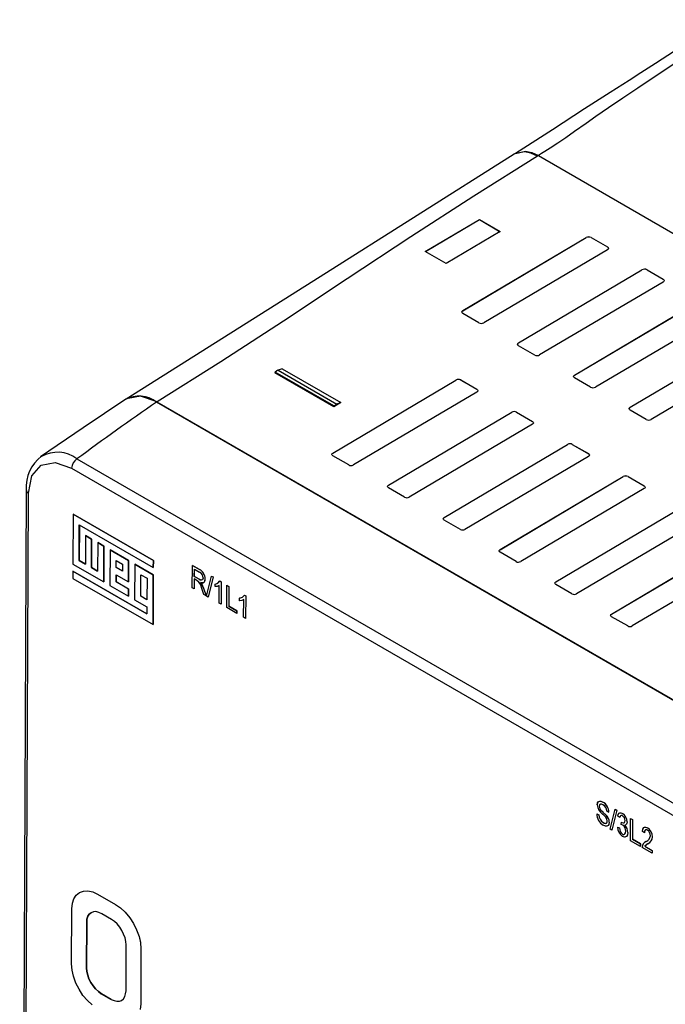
# Model space of a CAD drawing. Header units: millimetres. Extents: x 0 to 1676, y 0 to 1295.
# Tile 43 of 64: x 627 to 712, y 964 to 1094. Entities that reach past the tile are written whole.
import ezdxf

# ---------------------------------------------------------------- set-up
doc = ezdxf.new("R2010")
doc.units = ezdxf.units.MM
doc.header["$LTSCALE"] = 6

msp = doc.modelspace()

# ---------------------------------------------------------------- linework, layer by layer
for p, q in [((695.144, 1075.778), (695.005, 1075.693)), ((695.144, 1075.778), (845.144, 989.185)), ((680.233, 1063.114), (687.363, 1067.337)), ((680.237, 1063.112), (687.363, 1067.333)), ((687.363, 1067.337), (690.121, 1065.745)), ((687.363, 1067.337), (687.363, 1067.333)), ((687.363, 1067.333), (690.117, 1065.743)), ((690.121, 1065.745), (682.98, 1061.528)), ((685.185, 1055.329), (701.435, 1064.957)), ((685.185, 1055.325), (701.435, 1064.953)), ((701.435, 1064.953), (701.435, 1064.957)), ((702.111, 1064.962), (702.11, 1064.958)), ((702.11, 1064.958), (704.232, 1063.733)), ((702.111, 1064.962), (704.232, 1063.737)), ((704.232, 1063.342), (687.952, 1053.732)), ((704.232, 1063.733), (704.232, 1063.737)), ((682.98, 1061.528), (680.233, 1063.114)), ((692.539, 1051.084), (708.789, 1060.711)), ((692.539, 1051.08), (708.789, 1060.707)), ((708.789, 1060.707), (708.789, 1060.711)), ((709.464, 1060.716), (711.586, 1059.492)), ((709.464, 1060.716), (709.464, 1060.712)), ((709.464, 1060.712), (711.586, 1059.488)), ((711.586, 1059.488), (711.586, 1059.492)), ((711.586, 1059.097), (695.306, 1049.487)), ((699.893, 1046.839), (716.143, 1056.466)), ((699.893, 1046.834), (716.143, 1056.462)), ((685.185, 1055.329), (685.185, 1055.325)), ((687.307, 1053.728), (685.185, 1054.952)), ((718.939, 1054.852), (702.66, 1045.241)), ((707.247, 1042.593), (723.497, 1052.221)), ((707.247, 1042.589), (723.497, 1052.217)), ((692.539, 1051.084), (692.539, 1051.08)), ((694.661, 1049.482), (692.539, 1050.707)), ((726.293, 1050.606), (710.014, 1040.996)), ((661.378, 1047.677), (660.823, 1047.471)), ((661.378, 1047.677), (669.101, 1043.218)), ((660.417, 1047.242), (660.412, 1047.125)), ((668.168, 1042.647), (660.412, 1047.125)), ((660.808, 1047.462), (660.417, 1047.242)), ((668.173, 1042.765), (660.417, 1047.242)), ((660.808, 1047.462), (660.823, 1047.471)), ((660.808, 1047.462), (668.551, 1042.992)), ((660.823, 1047.471), (668.566, 1043.001)), ((699.893, 1046.839), (699.893, 1046.834)), ((702.014, 1045.237), (699.893, 1046.462)), ((668.023, 1036.559), (684.273, 1046.187)), ((668.023, 1036.555), (684.273, 1046.182)), ((684.273, 1046.182), (684.273, 1046.187)), ((684.903, 1046.191), (687.025, 1044.967)), ((684.903, 1046.191), (684.903, 1046.187)), ((684.903, 1046.187), (687.025, 1044.962)), ((687.025, 1044.962), (687.025, 1044.967)), ((687.025, 1044.598), (670.745, 1034.988)), ((740.941, 987.774), (644.794, 1043.278)), ((644.864, 1043.317), (644.859, 1043.314)), ((644.859, 1043.314), (741.328, 987.624)), ((644.859, 1043.241), (644.859, 1043.314)), ((668.168, 1042.647), (668.173, 1042.765)), ((668.175, 1042.651), (668.168, 1042.647)), ((668.173, 1042.765), (668.551, 1042.992)), ((668.173, 1042.765), (668.175, 1042.651)), ((669.101, 1043.218), (668.175, 1042.651)), ((668.551, 1042.992), (668.566, 1043.001)), ((669.101, 1043.218), (668.566, 1043.001)), ((707.247, 1042.593), (707.247, 1042.589)), ((675.377, 1032.314), (691.627, 1041.941)), ((675.377, 1032.31), (691.627, 1041.937)), ((691.627, 1041.937), (691.627, 1041.941)), ((692.257, 1041.946), (694.379, 1040.721)), ((692.257, 1041.946), (692.257, 1041.942)), ((692.257, 1041.942), (694.379, 1040.717)), ((709.368, 1040.992), (707.247, 1042.216)), ((694.379, 1040.353), (678.099, 1030.742)), ((694.379, 1040.717), (694.379, 1040.721)), ((682.731, 1028.068), (698.981, 1037.696)), ((682.731, 1028.064), (698.981, 1037.692)), ((698.981, 1037.692), (698.981, 1037.696)), ((699.611, 1037.701), (701.733, 1036.476)), ((699.611, 1037.701), (699.611, 1037.696)), ((699.611, 1037.696), (701.733, 1036.472)), ((668.023, 1036.559), (668.023, 1036.555)), ((670.144, 1034.984), (668.023, 1036.208)), ((701.732, 1036.107), (685.453, 1026.497)), ((701.733, 1036.472), (701.733, 1036.476)), ((634.288, 1035.775), (729.455, 980.836)), ((633.595, 1034.564), (728.764, 979.624)), ((690.085, 1023.823), (706.335, 1033.451)), ((690.085, 1023.819), (706.335, 1033.446)), ((706.335, 1033.446), (706.335, 1033.451)), ((706.965, 1033.455), (709.087, 1032.231)), ((706.965, 1033.455), (706.965, 1033.451)), ((706.965, 1033.451), (709.086, 1032.226)), ((675.377, 1032.314), (675.377, 1032.31)), ((709.086, 1032.226), (709.087, 1032.231)), ((627.622, 1031.692), (626.758, 840.66)), ((627.051, 840.252), (627.915, 1031.283)), ((677.498, 1030.738), (675.377, 1031.963)), ((709.086, 1031.862), (692.807, 1022.252)), ((633.811, 1028.504), (633.782, 1021.916)), ((644.379, 1022.403), (633.811, 1028.504)), ((633.811, 1028.504), (633.812, 1028.504)), ((633.812, 1028.504), (644.38, 1022.404)), ((697.439, 1019.578), (713.689, 1029.205)), ((697.439, 1019.574), (713.688, 1029.201)), ((634.621, 1027.093), (634.599, 1022.388)), ((634.599, 1022.388), (634.62, 1027.093)), ((634.62, 1027.093), (644.375, 1021.462)), ((682.731, 1028.068), (682.731, 1028.064)), ((684.852, 1026.493), (682.731, 1027.718)), ((716.44, 1027.617), (700.161, 1018.006)), ((635.429, 1025.683), (635.412, 1021.918)), ((635.429, 1025.683), (636.242, 1025.214)), ((636.241, 1025.214), (635.429, 1025.683)), ((635.429, 1025.683), (635.429, 1025.683)), ((636.224, 1021.449), (636.241, 1025.214)), ((636.242, 1025.214), (636.225, 1021.449)), ((636.241, 1025.214), (636.242, 1025.214)), ((637.054, 1024.744), (637.037, 1020.98)), ((637.054, 1024.744), (637.055, 1024.745)), ((637.867, 1024.275), (637.054, 1024.744)), ((637.055, 1024.745), (637.868, 1024.275)), ((637.846, 1019.569), (637.867, 1024.275)), ((637.868, 1024.275), (637.847, 1019.57)), ((637.867, 1024.275), (637.868, 1024.275)), ((704.792, 1015.332), (721.042, 1024.96)), ((704.792, 1015.328), (721.042, 1024.956)), ((638.68, 1023.806), (638.659, 1019.1)), ((641.119, 1022.398), (638.68, 1023.806)), ((638.68, 1023.806), (638.681, 1023.806)), ((638.681, 1023.806), (641.12, 1022.398)), ((690.085, 1023.823), (690.085, 1023.819)), ((692.206, 1022.248), (690.085, 1023.472)), ((723.794, 1023.371), (707.514, 1013.761)), ((633.782, 1021.916), (637.846, 1019.569)), ((634.599, 1022.388), (635.412, 1021.919)), ((635.412, 1021.918), (634.599, 1022.388)), ((634.599, 1022.388), (634.599, 1022.388)), ((639.485, 1021.454), (639.489, 1022.395)), ((639.485, 1021.455), (639.489, 1022.395)), ((639.489, 1022.395), (640.302, 1021.926)), ((640.302, 1021.926), (640.297, 1020.985)), ((641.106, 1019.575), (641.119, 1022.398)), ((641.12, 1022.398), (641.107, 1019.575)), ((641.12, 1022.398), (641.119, 1022.398)), ((641.932, 1021.929), (641.91, 1017.223)), ((641.932, 1021.929), (644.371, 1020.521)), ((644.37, 1020.521), (641.932, 1021.929)), ((641.932, 1021.929), (641.932, 1021.929)), ((644.38, 1022.404), (644.375, 1021.462)), ((644.375, 1021.462), (644.379, 1022.403)), ((644.379, 1022.403), (644.38, 1022.404)), ((649.507, 1018.807), (649.521, 1021.751)), ((649.524, 1021.753), (649.521, 1021.751)), ((650.455, 1021.212), (649.521, 1021.751)), ((649.524, 1021.753), (650.458, 1021.214)), ((633.777, 1020.975), (633.773, 1020.033)), ((643.532, 1015.343), (633.777, 1020.975)), ((633.777, 1020.975), (633.778, 1020.975)), ((633.778, 1020.975), (643.532, 1015.344)), ((637.037, 1020.98), (636.224, 1021.449)), ((636.224, 1021.449), (636.225, 1021.449)), ((636.225, 1021.449), (637.037, 1020.981)), ((639.476, 1019.572), (639.48, 1020.513)), ((639.481, 1020.513), (639.477, 1019.572)), ((639.48, 1020.513), (641.106, 1019.575)), ((640.297, 1020.986), (639.485, 1021.455)), ((639.485, 1021.454), (639.485, 1021.455)), ((640.297, 1020.985), (639.485, 1021.454)), ((642.728, 1017.695), (642.74, 1020.518)), ((642.728, 1017.695), (642.741, 1020.518)), ((642.74, 1020.518), (643.553, 1020.049)), ((644.371, 1020.521), (644.341, 1013.933)), ((644.341, 1013.933), (644.37, 1020.521)), ((644.371, 1020.521), (644.37, 1020.521)), ((644.375, 1021.462), (644.375, 1021.462)), ((649.779, 1020.299), (649.783, 1021.254)), ((649.779, 1020.299), (649.783, 1020.301)), ((650.399, 1019.941), (649.779, 1020.299)), ((649.783, 1021.254), (650.472, 1020.857)), ((649.783, 1020.301), (649.787, 1021.252)), ((650.402, 1019.943), (649.783, 1020.301)), ((650.458, 1021.214), (650.455, 1021.212)), ((651.393, 1017.68), (652.042, 1020.334)), ((652.042, 1020.334), (652.046, 1020.336)), ((652.042, 1020.334), (652.245, 1020.216)), ((652.046, 1020.336), (652.249, 1020.219)), ((633.773, 1020.033), (644.341, 1013.933)), ((637.846, 1019.569), (637.847, 1019.57)), ((638.659, 1019.1), (641.098, 1017.692)), ((641.102, 1018.633), (639.476, 1019.572)), ((639.476, 1019.572), (639.477, 1019.572)), ((639.477, 1019.572), (641.103, 1018.634)), ((641.106, 1019.575), (641.107, 1019.575)), ((643.553, 1020.049), (643.54, 1017.226)), ((649.777, 1019.954), (649.772, 1018.655)), ((649.781, 1019.952), (649.775, 1018.657)), ((650.114, 1019.76), (649.777, 1019.954)), ((650.399, 1019.941), (650.402, 1019.943)), ((650.768, 1019.264), (650.603, 1019.497)), ((650.607, 1019.499), (650.772, 1019.266)), ((650.772, 1019.266), (650.768, 1019.264)), ((650.988, 1018.759), (650.768, 1019.264)), ((650.772, 1019.266), (650.992, 1018.761)), ((651.205, 1019.97), (651.201, 1019.968)), ((652.245, 1020.216), (651.596, 1017.563)), ((652.249, 1020.219), (651.6, 1017.565)), ((652.249, 1020.219), (652.245, 1020.216)), ((652.521, 1018.946), (652.522, 1019.29)), ((652.526, 1019.292), (652.522, 1019.29)), ((652.526, 1019.292), (652.784, 1019.375)), ((652.949, 1019.475), (653.15, 1019.698)), ((653.04, 1016.768), (653.051, 1019.1)), ((653.15, 1019.698), (653.147, 1019.696)), ((653.147, 1019.696), (653.318, 1019.597)), ((653.15, 1019.698), (653.322, 1019.599)), ((653.318, 1019.597), (653.305, 1016.615)), ((653.322, 1019.599), (653.308, 1016.617)), ((653.322, 1019.599), (653.318, 1019.597)), ((654.064, 1016.177), (654.077, 1019.12)), ((654.081, 1019.122), (654.077, 1019.12)), ((654.077, 1019.12), (654.342, 1018.968)), ((654.081, 1019.122), (654.345, 1018.97)), ((697.439, 1019.578), (697.439, 1019.574)), ((699.56, 1018.002), (697.439, 1019.227)), ((641.103, 1018.634), (641.098, 1017.693)), ((641.098, 1017.692), (641.102, 1018.633)), ((641.098, 1017.692), (641.098, 1017.693)), ((641.102, 1018.633), (641.103, 1018.634)), ((643.54, 1017.226), (642.728, 1017.695)), ((643.54, 1017.226), (642.728, 1017.695)), ((642.728, 1017.695), (642.728, 1017.695)), ((649.772, 1018.655), (649.507, 1018.807)), ((649.775, 1018.657), (649.772, 1018.655)), ((651.056, 1017.913), (650.765, 1018.712)), ((650.988, 1018.759), (650.992, 1018.761)), ((650.988, 1018.759), (651.356, 1017.74)), ((650.992, 1018.761), (651.36, 1017.742)), ((651.356, 1017.74), (651.056, 1017.913)), ((651.36, 1017.742), (651.356, 1017.74)), ((652.801, 1018.984), (652.524, 1018.948)), ((654.342, 1018.968), (654.33, 1016.368)), ((654.345, 1018.97), (654.333, 1016.37)), ((654.345, 1018.97), (654.342, 1018.968)), ((656.185, 1017.607), (656.386, 1017.83)), ((656.386, 1017.83), (656.383, 1017.828)), ((656.383, 1017.828), (656.554, 1017.729)), ((656.386, 1017.83), (656.558, 1017.731)), ((656.554, 1017.729), (656.541, 1014.747)), ((656.558, 1017.731), (656.544, 1014.749)), ((656.558, 1017.731), (656.554, 1017.729)), ((641.91, 1017.223), (643.536, 1016.284)), ((651.596, 1017.563), (651.393, 1017.68)), ((651.6, 1017.565), (651.596, 1017.563)), ((653.305, 1016.615), (653.04, 1016.768)), ((653.305, 1016.615), (653.308, 1016.617)), ((655.757, 1017.078), (655.758, 1017.422)), ((655.762, 1017.424), (655.758, 1017.422)), ((656.037, 1017.115), (655.76, 1017.08)), ((655.762, 1017.424), (656.02, 1017.507)), ((656.276, 1014.9), (656.287, 1017.232)), ((643.536, 1016.284), (643.532, 1015.343)), ((655.385, 1015.414), (654.064, 1016.177)), ((654.333, 1016.37), (654.33, 1016.368)), ((655.386, 1015.758), (654.33, 1016.368)), ((654.333, 1016.37), (655.39, 1015.76)), ((655.385, 1015.414), (655.386, 1015.758)), ((655.385, 1015.414), (655.388, 1015.416)), ((655.39, 1015.76), (655.386, 1015.758)), ((655.39, 1015.76), (655.388, 1015.416)), ((704.792, 1015.332), (704.792, 1015.328)), ((644.341, 1013.933), (644.341, 1013.933)), ((656.541, 1014.747), (656.276, 1014.9)), ((656.541, 1014.747), (656.544, 1014.749)), ((706.914, 1013.757), (704.793, 1014.982)), ((703.649, 990.546), (703.645, 990.544)), ((703.171, 990.006), (703.168, 990.004)), ((703.253, 989.659), (703.25, 989.657)), ((703.656, 989.23), (703.653, 989.228)), ((703.653, 989.228), (704.094, 988.821)), ((703.656, 989.23), (704.097, 988.823)), ((704.158, 989.328), (704.422, 989.214)), ((704.426, 989.216), (704.422, 989.214)), ((704.615, 986.956), (705.264, 989.609)), ((705.466, 989.492), (704.818, 986.839)), ((705.47, 989.494), (704.821, 986.841)), ((705.264, 989.609), (705.267, 989.611)), ((705.264, 989.609), (705.466, 989.492)), ((705.267, 989.611), (705.47, 989.494)), ((705.47, 989.494), (705.466, 989.492)), ((702.836, 988.984), (702.832, 988.982)), ((702.832, 988.982), (703.097, 988.867)), ((702.836, 988.984), (703.1, 988.869)), ((703.1, 988.869), (703.097, 988.867)), ((704.097, 988.823), (704.094, 988.821)), ((704.486, 987.894), (704.483, 987.892)), ((705.876, 988.49), (705.612, 988.68)), ((705.876, 988.49), (705.879, 988.492)), ((706.07, 987.57), (706.105, 987.897)), ((706.108, 987.899), (706.105, 987.897)), ((706.105, 987.897), (706.144, 987.87)), ((706.247, 988.739), (706.107, 988.786)), ((706.108, 987.899), (706.148, 987.872)), ((706.148, 987.872), (706.144, 987.87)), ((706.241, 989.049), (706.237, 989.047)), ((706.837, 987.937), (706.833, 987.935)), ((707.286, 985.453), (707.299, 988.396)), ((707.302, 988.398), (707.299, 988.396)), ((707.299, 988.396), (707.563, 988.244)), ((707.302, 988.398), (707.567, 988.246)), ((707.563, 988.244), (707.551, 985.644)), ((707.567, 988.246), (707.555, 985.646)), ((707.567, 988.246), (707.563, 988.244)), ((703.706, 987.83), (703.702, 987.828)), ((704.818, 986.839), (704.615, 986.956)), ((704.821, 986.841), (704.818, 986.839)), ((705.576, 987.249), (705.572, 987.247)), ((705.572, 987.247), (705.836, 987.132)), ((705.576, 987.249), (705.84, 987.134)), ((705.84, 987.134), (705.836, 987.132)), ((706.253, 987.505), (706.07, 987.57)), ((706.93, 986.551), (706.926, 986.549)), ((709.111, 986.469), (708.847, 986.659)), ((709.531, 987.15), (709.528, 987.148)), ((706.236, 986.331), (706.233, 986.329)), ((708.606, 984.69), (707.286, 985.453)), ((707.555, 985.646), (707.551, 985.644)), ((708.608, 985.034), (707.551, 985.644)), ((707.555, 985.646), (708.611, 985.036)), ((709.115, 986.471), (709.111, 986.469)), ((710.172, 985.953), (710.168, 985.951)), ((708.606, 984.69), (708.608, 985.034)), ((708.606, 984.69), (708.61, 984.692)), ((708.611, 985.036), (708.608, 985.034)), ((708.611, 985.036), (708.61, 984.692)), ((710.158, 983.794), (708.804, 984.576)), ((709.173, 984.712), (709.169, 984.71)), ((709.169, 984.71), (710.16, 984.138)), ((709.568, 985.057), (709.173, 984.712)), ((709.173, 984.712), (710.163, 984.14)), ((709.568, 985.057), (709.564, 985.055)), ((710.16, 984.138), (710.158, 983.794)), ((710.163, 984.14), (710.16, 984.138)), ((710.163, 984.14), (710.162, 983.796)), ((710.162, 983.796), (710.158, 983.794)), ((634.643, 978.63), (635.16, 978.819)), ((634.644, 978.63), (635.161, 978.819)), ((635.16, 978.819), (635.742, 978.857)), ((635.161, 978.819), (635.16, 978.819)), ((635.161, 978.819), (635.742, 978.857)), ((635.742, 978.857), (636.387, 978.709)), ((635.742, 978.857), (636.387, 978.709)), ((635.742, 978.857), (635.742, 978.857)), ((633.701, 977.194), (633.898, 977.789)), ((633.898, 977.789), (634.223, 978.274)), ((634.223, 978.274), (634.643, 978.63)), ((634.644, 978.63), (634.643, 978.63)), ((636.387, 978.709), (637.032, 978.412)), ((636.387, 978.709), (637.031, 978.411)), ((636.387, 978.709), (636.387, 978.709)), ((637.032, 978.412), (637.031, 978.411)), ((637.031, 978.411), (639.383, 977.054)), ((637.032, 978.412), (639.383, 977.054)), ((633.601, 969.214), (633.633, 976.447)), ((633.633, 976.447), (633.701, 977.194)), ((639.383, 977.054), (640.058, 976.59)), ((639.383, 977.054), (640.057, 976.59)), ((639.383, 977.054), (639.383, 977.054)), ((640.057, 976.59), (640.669, 976.012)), ((640.058, 976.59), (640.057, 976.59)), ((640.058, 976.59), (640.67, 976.012)), ((635.594, 974.717), (635.63, 975.11)), ((635.629, 975.109), (635.594, 974.717)), ((635.76, 975.482), (635.629, 975.109)), ((635.63, 975.11), (635.629, 975.109)), ((635.63, 975.11), (635.76, 975.483)), ((635.921, 975.763), (635.76, 975.482)), ((635.76, 975.483), (635.922, 975.763)), ((635.76, 975.483), (635.76, 975.482)), ((636.18, 975.948), (635.921, 975.763)), ((635.922, 975.763), (635.921, 975.763)), ((635.922, 975.763), (636.181, 975.948)), ((636.473, 976.078), (636.18, 975.948)), ((636.796, 976.116), (636.473, 976.078)), ((637.183, 976.006), (636.796, 976.116)), ((637.569, 975.819), (637.183, 976.006)), ((638.857, 975.076), (637.569, 975.819)), ((639.243, 974.817), (638.857, 975.076)), ((640.669, 976.012), (641.278, 975.287)), ((640.67, 976.012), (640.669, 976.012)), ((640.67, 976.012), (641.279, 975.287)), ((641.278, 975.287), (641.76, 974.521)), ((641.279, 975.287), (641.278, 975.287)), ((641.279, 975.287), (641.761, 974.522)), ((635.594, 974.717), (635.566, 968.678)), ((635.567, 968.678), (635.594, 974.717)), ((635.594, 974.717), (635.594, 974.717)), ((639.596, 974.5), (639.243, 974.817)), ((639.95, 974.071), (639.596, 974.5)), ((640.238, 973.606), (639.95, 974.071)), ((640.463, 973.141), (640.238, 973.606)), ((641.761, 974.522), (641.76, 974.521)), ((641.76, 974.521), (642.175, 973.684)), ((641.761, 974.522), (642.176, 973.684)), ((642.175, 973.684), (642.494, 972.827)), ((642.176, 973.684), (642.175, 973.684)), ((642.176, 973.684), (642.495, 972.827)), ((640.654, 972.657), (640.463, 973.141)), ((640.748, 972.154), (640.654, 972.657)), ((642.494, 972.827), (642.684, 972.008)), ((642.495, 972.827), (642.494, 972.827)), ((642.495, 972.827), (642.685, 972.009)), ((640.81, 971.706), (640.748, 972.154)), ((640.783, 965.666), (640.81, 971.706)), ((642.685, 972.009), (642.684, 972.008)), ((642.684, 972.008), (642.745, 971.187)), ((642.685, 972.009), (642.745, 971.187)), ((642.745, 971.187), (642.712, 963.955)), ((642.745, 971.187), (642.713, 963.955)), ((642.745, 971.187), (642.745, 971.187)), ((633.662, 968.396), (633.601, 969.214)), ((633.852, 967.575), (633.662, 968.396)), ((635.566, 968.678), (635.598, 968.211)), ((635.567, 968.678), (635.566, 968.678)), ((635.598, 968.211), (635.567, 968.678)), ((634.17, 966.682), (633.852, 967.575)), ((635.598, 968.211), (635.725, 967.728)), ((635.725, 967.728), (635.598, 968.211)), ((635.598, 968.211), (635.598, 968.211)), ((635.725, 967.728), (635.883, 967.224)), ((635.883, 967.225), (635.725, 967.728)), ((635.725, 967.728), (635.725, 967.728)), ((636.139, 966.742), (635.883, 967.225)), ((635.883, 967.225), (635.883, 967.224)), ((635.883, 967.224), (636.139, 966.741)), ((634.585, 965.88), (634.17, 966.682)), ((635.098, 965.061), (634.585, 965.88)), ((636.429, 966.312), (636.139, 966.742)), ((636.139, 966.742), (636.139, 966.741)), ((636.139, 966.741), (636.429, 966.311)), ((636.75, 965.902), (636.429, 966.312)), ((636.429, 966.312), (636.429, 966.311)), ((636.429, 966.311), (636.75, 965.902)), ((636.75, 965.902), (637.135, 965.568)), ((637.136, 965.568), (636.75, 965.902)), ((636.75, 965.902), (636.75, 965.902)), ((635.676, 964.392), (635.098, 965.061)), ((637.135, 965.568), (637.521, 965.27)), ((637.136, 965.568), (637.135, 965.568)), ((637.522, 965.271), (637.136, 965.568)), ((637.522, 965.271), (637.521, 965.27)), ((637.521, 965.27), (638.809, 964.527)), ((638.81, 964.527), (637.522, 965.271)), ((638.809, 964.527), (639.196, 964.378)), ((638.81, 964.527), (638.809, 964.527)), ((638.81, 964.527), (639.197, 964.379)), ((640.196, 964.399), (640.424, 964.603)), ((640.424, 964.603), (640.619, 964.903)), ((640.619, 964.903), (640.716, 965.256)), ((640.716, 965.256), (640.783, 965.666)), ((636.319, 963.797), (635.676, 964.392)), ((639.197, 964.379), (639.196, 964.378)), ((639.196, 964.378), (639.55, 964.285)), ((639.197, 964.379), (639.55, 964.285)), ((639.55, 964.285), (639.906, 964.304)), ((639.55, 964.285), (639.907, 964.304)), ((639.55, 964.285), (639.55, 964.285)), ((639.906, 964.304), (640.196, 964.399)), ((639.907, 964.304), (639.906, 964.304)), ((639.907, 964.304), (640.196, 964.4)), ((642.712, 963.955), (642.644, 963.21)), ((642.713, 963.955), (642.645, 963.211)), ((642.713, 963.955), (642.712, 963.955))]:
    msp.add_line(p, q)
at = {"flags": 128}
for points in [[(719.537, 1093.689), (716.099, 1091.5), (713.066, 1089.521), (710.574, 1087.915), (708.63, 1086.671), (707.1, 1085.692), (704.587, 1084.084), (701.217, 1081.926), (697.018, 1079.168), (692.106, 1076.055)], [(713.174, 1087.976), (711.665, 1086.962), (710.02, 1085.856), (708.238, 1084.659), (706.26, 1083.329), (704.365, 1082.056), (702.702, 1080.912), (701.439, 1080.019), (699.917, 1078.937), (698.767, 1078.131), (697.69, 1077.396), (696.69, 1076.737), (696.003, 1076.3), (695.573, 1076.034), (695.144, 1075.775)], [(695.005, 1075.693), (694.132, 1076.092), (693.309, 1076.263), (692, 1075.987), (691.963, 1075.946)], [(692.115, 1076.042), (692.138, 1076.068), (693.447, 1076.344), (694.271, 1076.174), (695.144, 1075.775)], [(691.956, 1075.955), (666.355, 1059.802), (640.792, 1043.676)], [(695.005, 1075.693), (686.611, 1070.431), (678.343, 1065.061), (669.938, 1059.503), (661.536, 1053.948), (653.263, 1048.578), (644.864, 1043.317)], [(704.232, 1063.737), (704.333, 1063.651), (704.372, 1063.541), (704.362, 1063.486), (704.332, 1063.43), (704.232, 1063.342)], [(704.362, 1063.591), (704.332, 1063.647), (704.232, 1063.733)], [(711.586, 1059.492), (711.687, 1059.406), (711.726, 1059.295), (711.716, 1059.241), (711.686, 1059.184), (711.586, 1059.097)], [(711.716, 1059.346), (711.686, 1059.402), (711.586, 1059.488)], [(685.185, 1054.952), (685.089, 1055.035), (685.052, 1055.14), (685.06, 1055.192), (685.089, 1055.246), (685.185, 1055.329)], [(685.185, 1055.325), (685.088, 1055.241), (685.052, 1055.136), (685.06, 1055.083)], [(692.539, 1050.707), (692.442, 1050.79), (692.406, 1050.894), (692.414, 1050.947), (692.443, 1051.001), (692.539, 1051.084)], [(692.539, 1051.08), (692.442, 1050.996), (692.406, 1050.89), (692.414, 1050.838)], [(699.893, 1046.462), (699.796, 1046.544), (699.759, 1046.649), (699.768, 1046.701), (699.797, 1046.755), (699.893, 1046.839)], [(699.893, 1046.834), (699.796, 1046.75), (699.759, 1046.645), (699.768, 1046.593)], [(687.025, 1044.967), (687.119, 1044.886), (687.155, 1044.783), (687.147, 1044.732), (687.119, 1044.68), (687.025, 1044.598)], [(640.757, 1043.654), (635.136, 1039.863), (629.523, 1036.053)], [(644.864, 1043.317), (642.702, 1044.068), (640.859, 1043.71), (640.809, 1043.653)], [(707.247, 1042.216), (707.15, 1042.299), (707.113, 1042.404), (707.122, 1042.456), (707.151, 1042.51), (707.247, 1042.593)], [(707.247, 1042.589), (707.15, 1042.505), (707.113, 1042.4), (707.122, 1042.347)], [(694.379, 1040.721), (694.473, 1040.64), (694.509, 1040.538), (694.501, 1040.487), (694.473, 1040.434), (694.379, 1040.353)], [(668.023, 1036.208), (667.933, 1036.285), (667.899, 1036.383), (667.907, 1036.431), (667.934, 1036.482), (668.023, 1036.559)], [(701.733, 1036.476), (701.827, 1036.395), (701.863, 1036.293), (701.855, 1036.242), (701.826, 1036.189), (701.732, 1036.107)], [(627.915, 1031.283), (628.358, 1033.543), (629.592, 1034.956), (631.43, 1035.314), (633.595, 1034.564)], [(675.377, 1031.963), (675.287, 1032.04), (675.253, 1032.137), (675.261, 1032.186), (675.287, 1032.236), (675.377, 1032.314)], [(709.087, 1032.231), (709.181, 1032.15), (709.217, 1032.047), (709.208, 1031.996), (709.18, 1031.944), (709.086, 1031.862)], [(682.731, 1027.718), (682.641, 1027.795), (682.607, 1027.892), (682.615, 1027.941), (682.641, 1027.991), (682.731, 1028.068)], [(690.085, 1023.472), (689.995, 1023.549), (689.96, 1023.647), (689.969, 1023.695), (689.995, 1023.746), (690.085, 1023.823)], [(650.937, 1020.118), (650.927, 1020.012), (650.896, 1019.921), (650.844, 1019.857), (650.773, 1019.821), (650.693, 1019.818), (650.593, 1019.845), (650.399, 1019.941)], [(650.603, 1019.497), (650.845, 1019.444), (650.955, 1019.46), (651.046, 1019.508), (651.116, 1019.586), (651.166, 1019.697), (651.201, 1019.968)], [(650.932, 1019.458), (650.849, 1019.446), (650.607, 1019.499)], [(653.051, 1019.1), (652.805, 1018.982), (652.521, 1018.946)], [(652.522, 1019.29), (652.886, 1019.407), (653.147, 1019.696)], [(697.439, 1019.227), (697.349, 1019.304), (697.314, 1019.401), (697.323, 1019.45), (697.349, 1019.5), (697.439, 1019.578)], [(655.758, 1017.422), (656.122, 1017.539), (656.383, 1017.828)], [(656.287, 1017.232), (656.041, 1017.114), (655.757, 1017.078)], [(704.793, 1014.982), (704.703, 1015.059), (704.668, 1015.156), (704.676, 1015.205), (704.703, 1015.255), (704.792, 1015.332)], [(702.904, 990.163), (702.955, 990.458), (703.023, 990.565), (703.118, 990.635), (703.233, 990.667), (703.363, 990.659), (703.645, 990.544)], [(702.907, 990.165), (702.959, 990.46), (703.027, 990.566), (703.121, 990.637), (703.236, 990.669), (703.367, 990.661), (703.649, 990.546)], [(703.652, 990.195), (703.459, 990.278), (703.315, 990.279), (703.251, 990.243), (703.204, 990.184), (703.168, 990.004)], [(703.168, 990.004), (703.184, 989.835), (703.25, 989.657)], [(703.656, 990.197), (703.479, 990.276), (703.399, 990.29)], [(705.615, 988.682), (705.679, 988.918), (705.806, 989.084), (705.898, 989.125), (706.003, 989.133), (706.241, 989.049)], [(704.483, 987.892), (704.422, 987.579), (704.347, 987.466), (704.247, 987.391), (704.124, 987.359), (703.981, 987.371), (703.678, 987.497)], [(703.702, 987.828), (703.891, 987.745), (703.983, 987.73), (704.061, 987.741), (704.13, 987.779), (704.18, 987.843), (704.209, 987.931), (704.218, 988.035)], [(704.486, 987.894), (704.427, 987.582), (704.351, 987.467), (704.251, 987.393), (704.18, 987.374)], [(705.612, 988.68), (705.675, 988.916), (705.802, 989.082), (705.895, 989.123), (706, 989.131), (706.237, 989.047)], [(706.243, 988.737), (706.169, 988.772), (706.098, 988.786), (706.034, 988.777), (705.981, 988.748), (705.909, 988.638), (705.876, 988.49)], [(705.938, 988.679), (705.913, 988.64), (705.879, 988.492)], [(706.144, 987.87), (706.316, 987.805), (706.388, 987.804), (706.45, 987.824), (706.504, 987.868), (706.541, 987.931), (706.569, 988.105)], [(706.148, 987.872), (706.312, 987.808), (706.386, 987.806), (706.453, 987.826), (706.506, 987.869), (706.545, 987.933), (706.573, 988.107)], [(706.833, 987.935), (706.829, 987.847), (706.816, 987.766), (706.761, 987.629), (706.668, 987.538), (706.544, 987.5)], [(706.837, 987.937), (706.819, 987.768), (706.765, 987.631), (706.672, 987.54), (706.613, 987.514), (706.548, 987.502)], [(706.926, 986.549), (706.883, 986.236), (706.742, 986.019), (706.634, 985.958), (706.513, 985.936), (706.374, 985.959), (706.227, 986.025)], [(706.93, 986.551), (706.887, 986.238), (706.745, 986.021), (706.516, 985.938), (706.377, 985.961), (706.305, 985.989), (706.231, 986.027)], [(706.233, 986.329), (706.328, 986.288), (706.414, 986.279), (706.49, 986.299), (706.555, 986.345), (706.638, 986.494), (706.662, 986.698)], [(706.236, 986.331), (706.331, 986.29), (706.416, 986.281), (706.492, 986.3), (706.558, 986.347), (706.641, 986.496), (706.666, 986.7)], [(708.847, 986.659), (708.897, 986.955), (709.025, 987.176), (709.127, 987.232), (709.25, 987.246), (709.528, 987.148)], [(708.851, 986.661), (708.901, 986.958), (709.029, 987.178), (709.131, 987.234), (709.253, 987.248), (709.531, 987.15)], [(709.517, 986.848), (709.42, 986.889), (709.335, 986.901), (709.262, 986.882), (709.201, 986.832), (709.13, 986.673), (709.111, 986.469)], [(709.52, 986.85), (709.427, 986.891), (709.341, 986.903), (709.266, 986.883), (709.204, 986.834), (709.139, 986.694), (709.115, 986.471)], [(709.564, 985.055), (709.349, 984.909), (709.169, 984.71)]]:
    msp.add_lwpolyline(points, dxfattribs=at)
for centre, radius, start, end in [((701.777, 1064.317), 0.725, 62.65938, 118.16677), ((701.777, 1064.315), 0.724, 62.59882, 118.23356), ((709.131, 1060.072), 0.725, 62.65938, 118.16677), ((709.131, 1060.07), 0.724, 62.59882, 118.23356), ((687.625, 1054.342), 0.692, 242.59243, 298.18776), ((694.979, 1050.096), 0.692, 242.59243, 298.18776), ((684.592, 1045.591), 0.676, 62.5894, 118.23676), ((684.592, 1045.587), 0.676, 62.60462, 118.22805), ((702.333, 1045.851), 0.692, 242.59243, 298.18776), ((642.51, 1040.406), 3.669, 51.51043, 119.59149), ((882.49, 699.328), 418.092, 124.64744, 126.41675), ((691.946, 1041.346), 0.676, 62.5894, 118.23676), ((691.946, 1041.342), 0.676, 62.60462, 118.22805), ((709.687, 1041.606), 0.692, 242.59243, 298.18776), ((699.3, 1037.101), 0.676, 62.5894, 118.23676), ((699.3, 1037.096), 0.676, 62.60462, 118.22805), ((632.734, 1032.043), 5.125, 127.0967, 183.93433), ((631.728, 1032.524), 4.138, 51.78813, 120.55476), ((635.136, 1034.487), 1.543, 123.36913, 177.15052), ((670.441, 1035.555), 0.644, 242.59267, 298.18752), ((706.654, 1032.856), 0.676, 62.5894, 118.23676), ((706.654, 1032.851), 0.676, 62.60462, 118.22805), ((628.1, 1031.725), 0.479, 183.98369, 247.267), ((677.795, 1031.31), 0.644, 242.59267, 298.18752), ((685.149, 1027.064), 0.644, 242.59267, 298.18752), ((692.503, 1022.819), 0.644, 242.59267, 298.18752), ((649.842, 1019.998), 1.359, 358.69501, 63.22946), ((649.846, 1020.001), 1.359, 358.69501, 63.22946), ((650.087, 1020.099), 0.85, 1.32151, 63.08948), ((649.254, 1018.499), 1.526, 8.01547, 55.70021), ((650.75, 1020.372), 0.552, 230.93126, 265.69841), ((650.639, 1020.083), 0.303, 323.6268, 6.97725), ((650.699, 1019.886), 0.512, 320.92477, 9.35401), ((699.856, 1018.574), 0.644, 242.59267, 298.18752), ((707.21, 1014.329), 0.644, 242.59267, 298.18752), ((702.852, 989.188), 1.57, 0.91675, 59.6728), ((702.856, 989.19), 1.57, 0.91675, 59.6728), ((704.515, 990.28), 1.615, 184.14685, 234.88749), ((703.454, 990.039), 0.285, 144.61059, 186.76695), ((703.879, 989.989), 0.708, 178.69122, 207.83907), ((704.743, 990.656), 1.797, 213.78062, 232.63427), ((704.747, 990.658), 1.797, 213.78062, 232.63427), ((703.143, 989.317), 1.015, 0.62279, 59.88614), ((704.566, 988.986), 1.734, 180.14162, 239.19114), ((704.357, 988.906), 1.261, 181.73918, 238.71344), ((704.361, 988.908), 1.261, 181.73918, 238.71344), ((703.017, 987.891), 1.21, 6.86293, 61.96753), ((703.103, 987.86), 1.38, 1.30088, 44.11434), ((703.138, 987.876), 1.348, 0.76591, 44.64931), ((703.922, 988.001), 0.302, 323.13932, 6.828), ((705.523, 987.949), 1.31, 359.38922, 56.97459), ((705.527, 987.951), 1.31, 359.38707, 56.97674), ((705.831, 988.125), 0.738, 358.45105, 56.09104), ((703.981, 988.174), 0.441, 231.29286, 271.14747), ((707.062, 987.259), 1.49, 180.49296, 235.91731), ((706.84, 987.128), 1.004, 179.7317, 232.75644), ((706.774, 987.095), 0.935, 177.61561, 234.87253), ((705.739, 986.737), 0.924, 357.58693, 56.22701), ((705.65, 986.588), 1.277, 358.25314, 45.5423), ((705.653, 986.59), 1.277, 358.25314, 45.5423), ((709.049, 986.131), 0.856, 358.54159, 56.82938), ((708.772, 985.974), 1.396, 359.07129, 57.21938), ((708.775, 985.976), 1.396, 359.07129, 57.21938), ((709.689, 984.558), 0.885, 113.92701, 178.87004), ((709.036, 986.187), 0.871, 289.73044, 354.89235), ((709.178, 985.967), 0.99, 292.96178, 359.11014), ((709.182, 985.969), 0.99, 292.96178, 359.11014)]:
    msp.add_arc(centre, radius, start, end)

doc.saveas('drawing.dxf')
